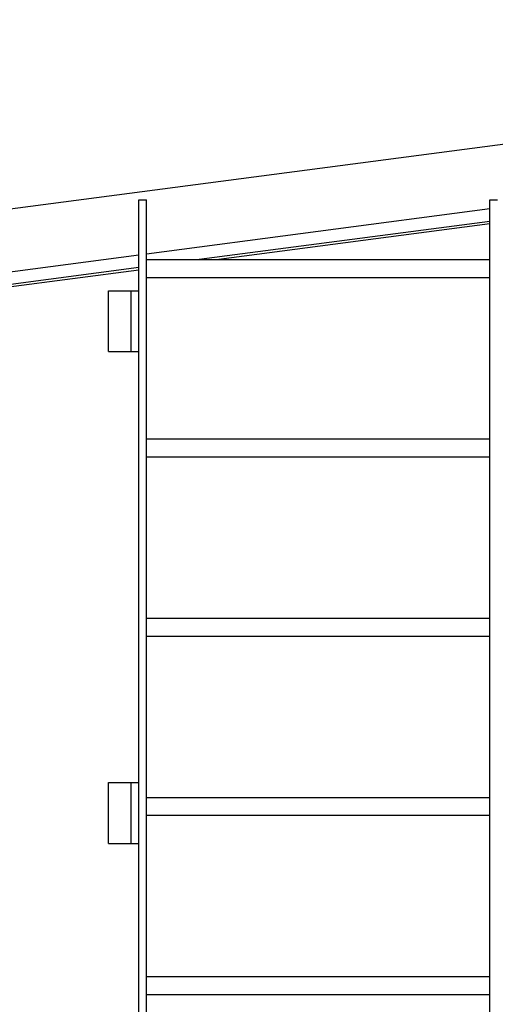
# Model space of a CAD drawing. Header units: millimetres. Extents: x -82116 to -59247, y -2070 to 13065.
# Tile 52 of 73: x -66466 to -65670, y 7805 to 9453. Entities that reach past the tile are written whole.
import ezdxf

# ---------------------------------------------------------------- set-up
doc = ezdxf.new("R2010")
doc.units = ezdxf.units.MM
doc.header["$LTSCALE"] = 0.5
doc.header["$MEASUREMENT"] = 0
doc.linetypes.add('PLINE', pattern=[0])
doc.layers.add('265- Gesimser_ takrenner og nedløp(Nye konstruksjoner)', color=7, linetype='Continuous')
doc.layers.add('282- Utvendige trapper(Nye konstruksjoner)', color=7, linetype='Continuous')

msp = doc.modelspace()

# ---------------------------------------------------------------- linework, layer by layer
at = {"layer": '265- Gesimser_ takrenner og nedløp(Nye konstruksjoner)', "linetype": 'PLINE'}
for p, q in [((-64072.5, 9453.1), (-66522.5, 9130.5)), ((-65679.2, 9136.4), (-66253.8, 9060.8)), ((-65679.2, 9115.6), (-66165.5, 9051.6)), ((-65679.2, 9111.3), (-66132.8, 9051.6)), ((-66266.5, 9059.1), (-66507.7, 9027.4)), ((-66266.5, 9038.3), (-66488.8, 9009)), ((-66266.5, 9034), (-66488.5, 9004.8))]:
    msp.add_line(p, q, dxfattribs=at)
at = {"layer": '282- Utvendige trapper(Nye konstruksjoner)', "linetype": 'PLINE'}
for p, q in [((-66266.5, 9151.6), (-66253.8, 9151.6)), ((-66266.5, 8999.2), (-66266.5, 9151.6)), ((-66253.8, 7353.2), (-66253.8, 9151.6)), ((-65679.2, 9151.6), (-65666.5, 9151.6)), ((-65679.2, 7353.2), (-65679.2, 9151.6)), ((-66253.8, 9051.6), (-65679.2, 9051.6)), ((-66253.8, 9021.6), (-65679.2, 9021.6)), ((-66317.3, 8999.2), (-66279.2, 8999.2)), ((-66317.3, 8897.6), (-66317.3, 8999.2)), ((-66279.2, 8999.2), (-66266.5, 8999.2)), ((-66279.2, 8897.6), (-66279.2, 8999.2)), ((-66266.5, 8897.6), (-66266.5, 8999.2)), ((-66317.3, 8897.6), (-66279.2, 8897.6)), ((-66279.2, 8897.6), (-66266.5, 8897.6)), ((-66266.5, 8176.2), (-66266.5, 8897.6)), ((-66253.8, 8751.6), (-65679.2, 8751.6)), ((-66253.8, 8721.6), (-65679.2, 8721.6)), ((-66253.8, 8451.6), (-65679.2, 8451.6)), ((-66253.8, 8421.6), (-65679.2, 8421.6)), ((-66317.3, 8176.2), (-66279.2, 8176.2)), ((-66317.3, 8074.6), (-66317.3, 8176.2)), ((-66279.2, 8176.2), (-66266.5, 8176.2)), ((-66279.2, 8074.6), (-66279.2, 8176.2)), ((-66266.5, 8074.6), (-66266.5, 8176.2)), ((-66253.8, 8151.6), (-65679.2, 8151.6)), ((-66253.8, 8121.6), (-65679.2, 8121.6)), ((-66317.3, 8074.6), (-66279.2, 8074.6)), ((-66279.2, 8074.6), (-66266.5, 8074.6)), ((-66266.5, 7353.2), (-66266.5, 8074.6)), ((-66253.8, 7851.6), (-65679.2, 7851.6)), ((-66253.8, 7821.6), (-65679.2, 7821.6))]:
    msp.add_line(p, q, dxfattribs=at)

doc.saveas('drawing.dxf')
